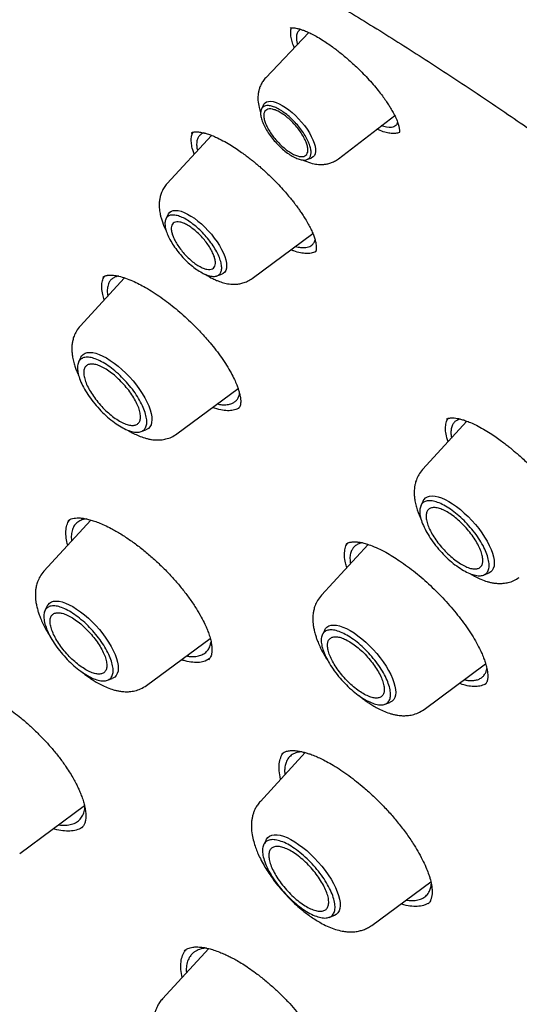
# Model space of a CAD drawing. Header units: millimetres. Extents: x 8 to 955, y 12 to 2039.
# Tile 31 of 116: x 712 to 723, y 794 to 817. Entities that reach past the tile are written whole.
import ezdxf

# ---------------------------------------------------------------- set-up
doc = ezdxf.new("R2010")
doc.units = ezdxf.units.MM

msp = doc.modelspace()

# ---------------------------------------------------------------- linework, layer by layer
at = {"color": 7, "linetype": 'Continuous', "lineweight": 30}
for p, q in [((718.509, 816.433), (717.507, 815.385)), ((717.455, 814.755), (717.408, 814.659)), ((719.195, 813.504), (720.501, 814.508)), ((716.248, 814.048), (715.219, 812.929)), ((718.462, 813.484), (718.563, 813.521)), ((715.241, 812.213), (715.19, 812.109)), ((717.195, 810.727), (718.603, 811.767)), ((718.654, 811.34), (718.652, 811.338)), ((714.23, 810.741), (713.201, 809.623)), ((713.723, 810.753), (713.726, 810.755)), ((716.376, 810.787), (716.486, 810.827)), ((713.216, 808.897), (713.163, 808.788)), ((715.447, 807.12), (716.867, 808.169)), ((716.421, 807.685), (716.271, 807.729)), ((716.875, 807.709), (716.872, 807.707)), ((722.18, 807.413), (721.148, 806.293)), ((714.613, 807.172), (714.727, 807.214)), ((721.164, 805.567), (721.11, 805.458)), ((713.45, 805.119), (712.359, 803.934)), ((712.921, 805.106), (712.991, 805.147)), ((712.921, 805.101), (712.924, 805.105)), ((713.345, 805.145), (713.239, 805.122)), ((719.883, 804.553), (718.801, 803.378)), ((719.369, 804.559), (719.374, 804.563)), ((722.56, 803.842), (722.675, 803.884)), ((712.435, 803.126), (712.381, 803.017)), ((718.876, 802.57), (718.822, 802.461)), ((714.741, 801.281), (716.219, 802.373)), ((716.196, 801.896), (716.104, 801.846)), ((716.177, 801.878), (716.175, 801.876)), ((721.182, 800.725), (722.613, 801.782)), ((713.831, 801.401), (713.945, 801.443)), ((722.603, 801.306), (722.6, 801.304)), ((720.272, 800.845), (720.387, 800.887)), ((718.424, 799.723), (717.383, 798.592)), ((717.889, 799.695), (717.893, 799.699)), ((718.342, 799.744), (718.234, 799.725)), ((711.795, 797.381), (713.3, 798.493)), ((713.304, 798.414), (713.307, 798.46)), ((713.234, 797.981), (713.23, 797.978)), ((717.515, 797.698), (717.461, 797.588)), ((719.967, 795.713), (721.34, 796.727)), ((721.294, 796.231), (721.174, 796.176)), ((718.977, 795.899), (719.092, 795.941)), ((716.183, 795.175), (715.11, 794.009)), ((715.566, 794.505), (715.541, 794.643))]:
    msp.add_line(p, q, dxfattribs=at)
at = {"color": 7, "linetype": 'Continuous', "lineweight": 30, "flags": 128}
for points in [[(717.455, 814.755), (717.463, 814.769), (717.491, 814.802), (717.527, 814.824), (717.572, 814.837), (717.624, 814.839), (717.683, 814.83), (717.748, 814.811), (717.818, 814.782), (717.891, 814.744), (717.967, 814.696), (718.044, 814.641), (718.121, 814.577), (718.197, 814.508), (718.27, 814.433), (718.341, 814.355), (718.406, 814.273), (718.466, 814.19), (718.52, 814.106), (718.566, 814.024), (718.604, 813.944), (718.633, 813.868), (718.653, 813.796), (718.663, 813.73), (718.664, 813.672), (718.655, 813.621), (718.636, 813.579), (718.609, 813.547), (718.572, 813.524), (718.563, 813.521)], [(715.241, 812.213), (715.249, 812.228), (715.278, 812.263), (715.316, 812.288), (715.362, 812.303), (715.416, 812.307), (715.476, 812.301), (715.543, 812.285), (715.615, 812.258), (715.691, 812.222), (715.77, 812.176), (715.851, 812.122), (715.933, 812.06), (716.014, 811.991), (716.094, 811.915), (716.172, 811.835), (716.245, 811.751), (716.314, 811.664), (716.378, 811.576), (716.434, 811.488), (716.484, 811.4), (716.525, 811.315), (716.557, 811.234), (716.581, 811.157), (716.595, 811.085), (716.599, 811.02), (716.594, 810.963), (716.579, 810.914), (716.555, 810.875), (716.521, 810.845), (716.486, 810.827)], [(713.216, 808.897), (713.235, 808.928), (713.269, 808.964), (713.312, 808.99), (713.364, 809.006), (713.423, 809.011), (713.49, 809.006), (713.563, 808.99), (713.641, 808.964), (713.724, 808.927), (713.81, 808.881), (713.899, 808.826), (713.989, 808.763), (714.08, 808.691), (714.17, 808.613), (714.259, 808.529), (714.344, 808.44), (714.426, 808.347), (714.504, 808.251), (714.575, 808.153), (714.641, 808.055), (714.699, 807.958), (714.749, 807.862), (714.791, 807.769), (714.824, 807.68), (714.847, 807.596), (714.861, 807.518), (714.865, 807.447), (714.859, 807.383), (714.844, 807.328), (714.818, 807.282), (714.784, 807.246), (714.741, 807.22), (714.727, 807.214)], [(721.164, 805.567), (721.182, 805.597), (721.217, 805.633), (721.26, 805.66), (721.312, 805.675), (721.371, 805.681), (721.438, 805.675), (721.51, 805.659), (721.589, 805.633), (721.671, 805.597), (721.758, 805.551), (721.847, 805.496), (721.937, 805.432), (722.028, 805.361), (722.118, 805.283), (722.206, 805.199), (722.292, 805.109), (722.374, 805.016), (722.451, 804.921), (722.523, 804.823), (722.588, 804.725), (722.647, 804.627), (722.697, 804.532), (722.739, 804.439), (722.771, 804.349), (722.795, 804.265), (722.809, 804.187), (722.813, 804.116), (722.807, 804.053), (722.791, 803.998), (722.766, 803.952), (722.732, 803.915), (722.688, 803.889), (722.675, 803.884)], [(712.435, 803.126), (712.453, 803.156), (712.487, 803.193), (712.531, 803.219), (712.582, 803.235), (712.642, 803.24), (712.708, 803.235), (712.781, 803.219), (712.859, 803.192), (712.942, 803.156), (713.028, 803.11), (713.117, 803.055), (713.208, 802.991), (713.298, 802.92), (713.389, 802.842), (713.477, 802.758), (713.563, 802.669), (713.645, 802.576), (713.722, 802.48), (713.794, 802.382), (713.859, 802.284), (713.917, 802.187), (713.968, 802.091), (714.009, 801.998), (714.042, 801.909), (714.066, 801.825), (714.079, 801.746), (714.083, 801.675), (714.078, 801.612), (714.062, 801.557), (714.037, 801.511), (714.002, 801.475), (713.959, 801.448), (713.945, 801.443)], [(718.876, 802.57), (718.894, 802.6), (718.929, 802.637), (718.972, 802.663), (719.024, 802.679), (719.083, 802.684), (719.149, 802.678), (719.222, 802.663), (719.301, 802.636), (719.383, 802.6), (719.47, 802.554), (719.558, 802.499), (719.649, 802.435), (719.74, 802.364), (719.83, 802.286), (719.918, 802.202), (720.004, 802.113), (720.086, 802.02), (720.163, 801.924), (720.235, 801.826), (720.3, 801.728), (720.358, 801.63), (720.409, 801.535), (720.45, 801.442), (720.483, 801.353), (720.507, 801.268), (720.52, 801.19), (720.525, 801.119), (720.519, 801.056), (720.503, 801.001), (720.478, 800.955), (720.444, 800.918), (720.4, 800.892), (720.387, 800.887)], [(717.515, 797.698), (717.524, 797.715), (717.556, 797.755), (717.597, 797.786), (717.647, 797.806), (717.705, 797.816), (717.77, 797.815), (717.842, 797.804), (717.92, 797.781), (718.003, 797.749), (718.09, 797.706), (718.18, 797.654), (718.272, 797.593), (718.365, 797.524), (718.458, 797.448), (718.55, 797.365), (718.64, 797.276), (718.727, 797.183), (718.809, 797.086), (718.887, 796.987), (718.958, 796.887), (719.023, 796.786), (719.08, 796.686), (719.129, 796.589), (719.169, 796.494), (719.2, 796.404), (719.222, 796.319), (719.234, 796.241), (719.236, 796.169), (719.228, 796.106), (719.21, 796.051), (719.183, 796.005), (719.146, 795.969), (719.101, 795.944), (719.092, 795.941)]]:
    msp.add_lwpolyline(points, dxfattribs=at)
at = {"color": 7, "linetype": 'Continuous', "lineweight": 30}
for points, knots in [([(693.8, 821.571), (693.875, 821.629), (694.032, 821.75), (694.281, 821.924), (694.545, 822.096), (694.817, 822.258), (695.096, 822.411), (695.383, 822.555), (695.677, 822.69), (695.979, 822.815), (696.288, 822.932), (696.604, 823.039), (696.927, 823.137), (697.258, 823.226), (697.595, 823.305), (697.939, 823.376), (698.29, 823.437), (698.648, 823.489), (699.012, 823.531), (699.383, 823.565), (699.761, 823.589), (700.145, 823.604), (700.536, 823.609), (700.933, 823.605), (701.336, 823.592), (701.745, 823.57), (702.161, 823.539), (702.582, 823.498), (703.01, 823.448), (703.443, 823.388), (703.882, 823.32), (704.326, 823.242), (704.776, 823.155), (705.232, 823.058), (705.693, 822.953), (706.159, 822.838), (706.63, 822.714), (707.106, 822.581), (707.587, 822.439), (708.073, 822.287), (708.563, 822.127), (709.058, 821.958), (709.558, 821.779), (710.062, 821.592), (710.57, 821.395), (711.082, 821.19), (711.598, 820.976), (712.118, 820.753), (712.642, 820.521), (713.169, 820.281), (713.7, 820.032), (714.234, 819.774), (714.771, 819.508), (715.311, 819.233), (715.855, 818.95), (716.401, 818.659), (716.95, 818.359), (717.502, 818.051), (718.056, 817.735), (718.612, 817.411), (719.171, 817.079), (719.731, 816.739), (720.294, 816.391), (720.858, 816.035), (721.424, 815.671), (721.992, 815.3), (722.561, 814.922), (723.131, 814.536), (723.703, 814.142), (724.275, 813.741), (724.849, 813.334), (725.423, 812.919), (725.998, 812.497), (726.573, 812.068), (727.148, 811.632), (727.724, 811.19), (728.3, 810.741), (728.876, 810.286), (729.452, 809.824), (730.027, 809.356), (730.602, 808.882), (731.176, 808.402), (731.75, 807.915), (732.323, 807.423), (732.895, 806.925), (733.465, 806.422), (734.035, 805.913), (734.603, 805.399), (735.17, 804.879), (735.734, 804.355), (736.298, 803.825), (736.859, 803.29), (737.418, 802.751), (737.976, 802.207), (738.53, 801.658), (739.083, 801.105), (739.633, 800.548), (740.18, 799.987), (740.725, 799.421), (741.266, 798.852), (741.805, 798.279), (742.34, 797.702), (742.872, 797.122), (743.401, 796.538), (743.926, 795.951), (744.448, 795.361), (744.966, 794.769), (745.479, 794.173), (745.989, 793.574), (746.495, 792.974), (746.997, 792.37), (747.494, 791.765), (747.987, 791.157), (748.475, 790.547), (748.958, 789.936), (749.437, 789.322), (749.911, 788.707), (750.379, 788.091), (750.843, 787.474), (751.301, 786.855), (751.754, 786.235), (752.202, 785.614), (752.644, 784.993), (753.08, 784.371), (753.511, 783.749), (753.936, 783.126), (754.355, 782.504), (754.767, 781.881), (755.174, 781.258), (755.575, 780.636), (755.969, 780.014), (756.357, 779.393), (756.738, 778.772), (757.112, 778.153), (757.48, 777.534), (757.842, 776.916), (758.196, 776.3), (758.544, 775.685), (758.884, 775.072), (759.217, 774.46), (759.544, 773.851), (759.863, 773.243), (760.175, 772.638), (760.479, 772.034), (760.776, 771.434), (761.065, 770.835), (761.347, 770.24), (761.621, 769.647), (761.888, 769.057), (762.147, 768.471), (762.398, 767.887), (762.641, 767.307), (762.876, 766.731), (763.103, 766.158), (763.322, 765.589), (763.533, 765.024), (763.736, 764.463), (763.931, 763.906), (764.118, 763.354), (764.296, 762.806), (764.466, 762.262), (764.628, 761.723), (764.782, 761.19), (764.927, 760.661), (765.063, 760.137), (765.191, 759.618), (765.311, 759.105), (765.422, 758.597), (765.525, 758.094), (765.619, 757.598), (765.705, 757.107), (765.782, 756.622), (765.85, 756.143), (765.91, 755.67), (765.961, 755.204), (766.004, 754.743), (766.038, 754.29), (766.064, 753.842), (766.081, 753.402), (766.089, 752.968), (766.089, 752.541), (766.08, 752.121), (766.063, 751.708), (766.037, 751.302), (766.002, 750.904), (765.959, 750.512), (765.908, 750.129), (765.848, 749.752), (765.779, 749.383), (765.703, 749.022), (765.617, 748.668), (765.523, 748.322), (765.421, 747.984), (765.31, 747.653), (765.191, 747.331), (765.064, 747.016), (764.928, 746.71), (764.784, 746.411), (764.632, 746.121), (764.471, 745.839), (764.302, 745.565), (764.125, 745.299), (763.939, 745.042), (763.746, 744.793), (763.543, 744.553), (763.371, 744.361), (763.263, 744.252), (763.228, 744.217)], [0, 0, 0, 0, 0.004492, 0.009453, 0.014412, 0.019368, 0.02432, 0.029268, 0.03421, 0.039148, 0.044081, 0.049008, 0.05393, 0.058848, 0.06376, 0.068668, 0.073572, 0.078472, 0.083368, 0.088262, 0.093152, 0.09804, 0.102926, 0.10781, 0.112693, 0.117574, 0.122454, 0.127333, 0.132212, 0.13709, 0.141967, 0.146845, 0.151722, 0.156599, 0.161476, 0.166353, 0.171231, 0.176109, 0.180987, 0.185865, 0.190744, 0.195623, 0.200502, 0.205382, 0.210262, 0.215143, 0.220024, 0.224905, 0.229787, 0.234669, 0.239552, 0.244435, 0.249318, 0.254202, 0.259086, 0.263971, 0.268856, 0.273741, 0.278627, 0.283513, 0.288399, 0.293286, 0.298173, 0.30306, 0.307947, 0.312835, 0.317723, 0.322611, 0.3275, 0.332389, 0.337278, 0.342167, 0.347056, 0.351946, 0.356835, 0.361725, 0.366615, 0.371506, 0.376396, 0.381287, 0.386177, 0.391068, 0.395959, 0.40085, 0.405741, 0.410633, 0.415524, 0.420416, 0.425307, 0.430199, 0.435091, 0.439982, 0.444874, 0.449766, 0.454658, 0.45955, 0.464442, 0.469334, 0.474227, 0.479119, 0.484011, 0.488903, 0.493796, 0.498688, 0.50358, 0.508472, 0.513365, 0.518257, 0.523149, 0.528041, 0.532933, 0.537826, 0.542718, 0.54761, 0.552502, 0.557394, 0.562286, 0.567178, 0.572069, 0.576961, 0.581853, 0.586744, 0.591636, 0.596527, 0.601418, 0.60631, 0.611201, 0.616092, 0.620982, 0.625873, 0.630763, 0.635654, 0.640544, 0.645434, 0.650324, 0.655214, 0.660103, 0.664992, 0.669882, 0.67477, 0.679659, 0.684548, 0.689436, 0.694324, 0.699211, 0.704099, 0.708986, 0.713873, 0.718759, 0.723645, 0.728531, 0.733417, 0.738302, 0.743187, 0.748072, 0.752956, 0.757839, 0.762723, 0.767606, 0.772488, 0.77737, 0.782252, 0.787133, 0.792014, 0.796895, 0.801775, 0.806654, 0.811533, 0.816412, 0.82129, 0.826168, 0.831046, 0.835923, 0.8408, 0.845677, 0.850554, 0.855431, 0.860307, 0.865184, 0.870061, 0.874938, 0.879816, 0.884694, 0.889573, 0.894453, 0.899334, 0.904216, 0.9091, 0.913986, 0.918875, 0.923766, 0.92866, 0.933557, 0.938458, 0.943363, 0.948273, 0.953187, 0.958106, 0.96303, 0.967959, 0.972893, 0.977833, 0.982777, 0.987727, 0.99268, 0.997637, 1, 1, 1, 1]), ([(718.071, 816.534), (718.073, 816.536), (718.077, 816.538), (718.086, 816.54), (718.097, 816.542), (718.108, 816.543), (718.123, 816.543), (718.146, 816.543), (718.182, 816.54), (718.237, 816.531), (718.305, 816.513), (718.386, 816.486), (718.477, 816.449), (718.585, 816.399), (718.668, 816.352), (718.711, 816.328)], [0, 0, 0, 0, 0.088015, 0.161631, 0.220825, 0.265275, 0.297022, 0.340512, 0.402564, 0.483452, 0.583435, 0.671098, 0.769693, 0.879284, 1, 1, 1, 1]), ([(718.174, 816.083), (718.172, 816.087), (718.146, 816.14), (718.118, 816.231), (718.089, 816.351), (718.087, 816.452), (718.095, 816.516), (718.11, 816.54), (718.111, 816.543)], [0, 0, 0, 0, 0.021543, 0.259683, 0.497495, 0.73525, 0.973068, 1, 1, 1, 1]), ([(718.32, 816.507), (718.312, 816.503), (718.294, 816.494), (718.271, 816.474), (718.25, 816.448), (718.233, 816.416), (718.22, 816.371), (718.216, 816.311), (718.223, 816.238), (718.239, 816.183), (718.246, 816.157)], [0, 0, 0, 0, 0.086004, 0.18343, 0.288505, 0.401241, 0.521653, 0.682961, 0.856313, 1, 1, 1, 1]), ([(718.711, 816.328), (718.757, 816.301), (718.842, 816.25), (718.968, 816.166), (719.079, 816.086), (719.181, 816.008), (719.281, 815.929), (719.386, 815.841), (719.498, 815.743), (719.617, 815.633), (719.744, 815.51), (719.874, 815.373), (720.001, 815.231), (720.116, 815.093), (720.213, 814.967), (720.292, 814.857), (720.356, 814.763), (720.414, 814.67), (720.472, 814.57), (720.527, 814.461), (720.572, 814.352), (720.594, 814.278), (720.605, 814.227), (720.61, 814.195), (720.613, 814.165), (720.614, 814.138), (720.613, 814.118), (720.607, 814.109), (720.604, 814.105)], [0, 0, 0, 0, 0.045476, 0.085812, 0.120961, 0.15087, 0.18296, 0.214915, 0.250218, 0.288827, 0.330699, 0.375827, 0.424044, 0.469919, 0.511342, 0.548276, 0.580694, 0.608582, 0.647172, 0.690813, 0.739215, 0.790201, 0.80771, 0.829751, 0.860199, 0.898862, 0.945516, 1, 1, 1, 1]), ([(717.507, 815.385), (717.483, 815.357), (717.438, 815.305), (717.391, 815.218), (717.359, 815.138), (717.339, 815.059), (717.329, 814.986), (717.326, 814.92), (717.328, 814.826), (717.345, 814.707), (717.378, 814.612), (717.392, 814.571)], [0, 0, 0, 0, 0.126782, 0.239716, 0.338675, 0.423812, 0.516417, 0.587149, 0.652496, 0.849613, 1, 1, 1, 1]), ([(720.612, 814.122), (720.609, 814.12), (720.587, 814.103), (720.523, 814.091), (720.423, 814.088), (720.303, 814.111), (720.192, 814.145), (720.115, 814.179), (720.089, 814.191)], [0, 0, 0, 0, 0.027657, 0.243333, 0.457608, 0.671273, 0.885036, 1, 1, 1, 1]), ([(720.57, 814.35), (720.558, 814.323), (720.531, 814.263), (720.417, 814.214), (720.275, 814.248), (720.189, 814.269)], [0, 0, 0, 0, 0.246012, 0.547495, 1, 1, 1, 1]), ([(715.849, 813.614), (715.836, 813.647), (715.804, 813.733), (715.78, 813.855), (715.775, 813.978), (715.789, 814.069), (715.814, 814.109), (715.823, 814.123)], [0, 0, 0, 0, 0.149144, 0.388873, 0.628541, 0.868246, 1, 1, 1, 1]), ([(715.778, 814.103), (715.784, 814.107), (715.796, 814.116), (715.819, 814.122), (715.843, 814.127), (715.866, 814.129), (715.888, 814.129), (715.914, 814.129), (715.947, 814.127), (715.992, 814.122), (716.053, 814.11), (716.131, 814.09), (716.228, 814.058), (716.304, 814.025), (716.345, 814.008)], [0, 0, 0, 0, 0.1165012, 0.2159324, 0.2979088, 0.3620111, 0.4078948, 0.4480738, 0.5026726, 0.5720611, 0.6563573, 0.7556786, 0.8701581, 1, 1, 1, 1]), ([(716.076, 814.103), (716.073, 814.103), (716.04, 814.097), (715.996, 814.068), (715.945, 814.017), (715.912, 813.944), (715.901, 813.855), (715.905, 813.77), (715.918, 813.715), (715.923, 813.695)], [0, 0, 0, 0, 0.022747, 0.199512, 0.367817, 0.551164, 0.749605, 0.908435, 1, 1, 1, 1]), ([(716.345, 814.008), (716.401, 813.981), (716.507, 813.93), (716.668, 813.838), (716.812, 813.746), (716.94, 813.658), (717.049, 813.578), (717.138, 813.51), (717.207, 813.455), (717.259, 813.413), (717.31, 813.37), (717.373, 813.316), (717.46, 813.24), (717.564, 813.144), (717.683, 813.028), (717.811, 812.897), (717.932, 812.765), (718.034, 812.645), (718.114, 812.548), (718.174, 812.472), (718.218, 812.413), (718.259, 812.357), (718.307, 812.291), (718.365, 812.205), (718.431, 812.102), (718.497, 811.989), (718.554, 811.88), (718.598, 811.782), (718.633, 811.689), (718.659, 811.604), (718.675, 811.529), (718.681, 811.481), (718.682, 811.451), (718.682, 811.434), (718.682, 811.416), (718.68, 811.397), (718.676, 811.375), (718.67, 811.353), (718.661, 811.342), (718.656, 811.336)], [0, 0, 0, 0, 0.049573, 0.093739, 0.132635, 0.166321, 0.194815, 0.218118, 0.236223, 0.249116, 0.25859, 0.276455, 0.299343, 0.327291, 0.360272, 0.398205, 0.436321, 0.468595, 0.495012, 0.515577, 0.530295, 0.543008, 0.561363, 0.585537, 0.615485, 0.650784, 0.685619, 0.718026, 0.748017, 0.78424, 0.816363, 0.846375, 0.857224, 0.86785, 0.878776, 0.893746, 0.921044, 0.95652, 1, 1, 1, 1]), ([(718.377, 813.477), (718.404, 813.463), (718.487, 813.423), (718.595, 813.393), (718.697, 813.376), (718.771, 813.37), (718.851, 813.372), (718.935, 813.384), (719.019, 813.407), (719.109, 813.445), (719.165, 813.484), (719.195, 813.504)], [0, 0, 0, 0, 0.103629, 0.31253, 0.387672, 0.471251, 0.573351, 0.662871, 0.763801, 0.876231, 1, 1, 1, 1]), ([(715.219, 812.929), (715.193, 812.899), (715.145, 812.841), (715.096, 812.745), (715.063, 812.654), (715.043, 812.563), (715.034, 812.478), (715.034, 812.401), (715.039, 812.332), (715.047, 812.268), (715.06, 812.201), (715.079, 812.126), (715.119, 812.006), (715.157, 811.906), (715.195, 811.839), (715.198, 811.834)], [0, 0, 0, 0, 0.1037741, 0.1972162, 0.2802222, 0.352906, 0.4342183, 0.4987215, 0.5516931, 0.6141802, 0.6646078, 0.7325454, 0.8174887, 0.9880459, 1, 1, 1, 1]), ([(718.201, 811.47), (718.241, 811.46), (718.345, 811.435), (718.476, 811.445), (718.563, 811.483), (718.608, 811.528), (718.631, 811.56), (718.646, 811.59), (718.652, 811.612), (718.653, 811.619)], [0, 0, 0, 0, 0.164715, 0.425146, 0.69237, 0.773887, 0.861979, 0.956637, 1, 1, 1, 1]), ([(718.67, 811.357), (718.666, 811.353), (718.638, 811.33), (718.564, 811.311), (718.45, 811.301), (718.313, 811.32), (718.194, 811.35), (718.115, 811.382), (718.094, 811.391)], [0, 0, 0, 0, 0.043716, 0.261825, 0.479942, 0.698448, 0.917782, 1, 1, 1, 1]), ([(713.759, 810.229), (713.746, 810.271), (713.715, 810.371), (713.697, 810.51), (713.705, 810.643), (713.731, 810.733), (713.762, 810.771), (713.77, 810.781)], [0, 0, 0, 0, 0.175924, 0.419354, 0.663169, 0.906788, 1, 1, 1, 1]), ([(713.724, 810.753), (713.733, 810.76), (713.749, 810.773), (713.776, 810.785), (713.8, 810.792), (713.819, 810.796), (713.838, 810.8), (713.863, 810.803), (713.899, 810.805), (713.948, 810.804), (714.012, 810.798), (714.065, 810.787), (714.093, 810.781)], [0, 0, 0, 0, 0.15501, 0.279497, 0.373039, 0.435262, 0.477423, 0.540183, 0.623657, 0.72798, 0.853337, 1, 1, 1, 1]), ([(714.094, 810.78), (714.067, 810.775), (714.01, 810.764), (713.946, 810.725), (713.892, 810.673), (713.857, 810.611), (713.834, 810.534), (713.823, 810.441), (713.834, 810.359), (713.839, 810.317)], [0, 0, 0, 0, 0.1367348, 0.2761849, 0.4173249, 0.5601716, 0.6730774, 0.8352787, 1, 1, 1, 1]), ([(714.093, 810.781), (714.146, 810.767), (714.245, 810.74), (714.407, 810.676), (714.563, 810.602), (714.724, 810.514), (714.894, 810.412), (715.073, 810.291), (715.25, 810.161), (715.424, 810.022), (715.595, 809.874), (715.787, 809.696), (715.998, 809.482), (716.194, 809.26), (716.355, 809.062), (716.484, 808.887), (716.602, 808.71), (716.702, 808.54), (716.78, 808.387), (716.831, 808.268), (716.866, 808.174), (716.891, 808.093), (716.912, 808.008), (716.925, 807.926), (716.928, 807.859), (716.924, 807.82), (716.921, 807.799), (716.918, 807.786), (716.913, 807.769), (716.906, 807.75), (716.894, 807.729), (716.882, 807.716), (716.875, 807.709)], [0, 0, 0, 0, 0.0458165, 0.0877374, 0.1258534, 0.1601934, 0.2007471, 0.2398855, 0.2785609, 0.3167994, 0.3544327, 0.3919121, 0.4480585, 0.5042087, 0.5426465, 0.5823029, 0.6231787, 0.6650729, 0.70376, 0.7377937, 0.7602557, 0.7838792, 0.8119838, 0.8444493, 0.8751596, 0.8988472, 0.9052285, 0.9141496, 0.9281079, 0.9470773, 0.9710397, 1, 1, 1, 1]), ([(716.102, 810.825), (716.102, 810.825), (716.16, 810.783), (716.25, 810.736), (716.361, 810.684), (716.432, 810.656), (716.497, 810.635), (716.559, 810.618), (716.626, 810.604), (716.702, 810.594), (716.789, 810.591), (716.885, 810.599), (716.984, 810.62), (717.092, 810.66), (717.16, 810.704), (717.195, 810.727)], [0, 0, 0, 0, 0.000977, 0.167706, 0.248617, 0.316917, 0.369364, 0.429088, 0.481778, 0.545997, 0.628263, 0.703309, 0.790206, 0.889135, 1, 1, 1, 1]), ([(713.201, 809.623), (713.169, 809.584), (713.111, 809.513), (713.057, 809.396), (713.027, 809.295), (713.013, 809.213), (713.007, 809.151), (713.006, 809.104), (713.006, 809.062), (713.009, 809.004), (713.018, 808.92), (713.04, 808.809), (713.073, 808.697), (713.111, 808.594), (713.14, 808.522), (713.162, 808.478), (713.166, 808.471)], [0, 0, 0, 0, 0.125558, 0.23119, 0.317001, 0.383465, 0.431209, 0.467481, 0.502714, 0.537066, 0.614057, 0.717474, 0.812971, 0.889257, 0.981787, 1, 1, 1, 1]), ([(716.386, 807.814), (716.42, 807.807), (716.503, 807.792), (716.615, 807.795), (716.714, 807.818), (716.788, 807.858), (716.841, 807.909), (716.881, 807.973), (716.894, 808.027), (716.9, 808.053)], [0, 0, 0, 0, 0.119819, 0.290524, 0.464742, 0.59775, 0.732728, 0.869673, 1, 1, 1, 1]), ([(716.895, 807.733), (716.877, 807.719), (716.829, 807.684), (716.724, 807.66), (716.587, 807.654), (716.476, 807.674), (716.421, 807.685)], [0, 0, 0, 0, 0.17743, 0.450339, 0.724255, 1, 1, 1, 1]), ([(721.741, 806.936), (721.73, 806.968), (721.7, 807.058), (721.68, 807.188), (721.681, 807.321), (721.702, 807.42), (721.734, 807.464), (721.745, 807.48)], [0, 0, 0, 0, 0.132197, 0.373468, 0.614752, 0.856092, 1, 1, 1, 1]), ([(721.702, 807.458), (721.708, 807.463), (721.72, 807.472), (721.741, 807.48), (721.76, 807.485), (721.782, 807.488), (721.807, 807.491), (721.841, 807.491), (721.89, 807.489), (721.96, 807.479), (722.048, 807.459), (722.151, 807.426), (722.266, 807.381), (722.403, 807.319), (722.506, 807.262), (722.561, 807.232)], [0, 0, 0, 0, 0.093546, 0.166161, 0.217766, 0.256308, 0.299077, 0.34669, 0.406423, 0.485596, 0.584425, 0.671552, 0.769846, 0.879314, 1, 1, 1, 1]), ([(722.023, 807.463), (722.001, 807.457), (721.967, 807.447), (721.929, 807.425), (721.9, 807.404), (721.874, 807.378), (721.851, 807.345), (721.832, 807.306), (721.814, 807.25), (721.805, 807.172), (721.807, 807.093), (721.818, 807.038), (721.821, 807.024)], [0, 0, 0, 0, 0.130157, 0.200452, 0.275733, 0.356004, 0.441271, 0.53154, 0.626817, 0.779104, 0.942692, 1, 1, 1, 1]), ([(714.299, 807.209), (714.309, 807.203), (714.353, 807.175), (714.439, 807.128), (714.563, 807.07), (714.677, 807.029), (714.778, 807.003), (714.866, 806.986), (714.967, 806.977), (715.079, 806.98), (715.197, 807), (715.325, 807.042), (715.405, 807.093), (715.447, 807.12)], [0, 0, 0, 0, 0.024959, 0.118689, 0.224668, 0.344896, 0.410796, 0.482433, 0.574089, 0.658868, 0.757982, 0.871721, 1, 1, 1, 1]), ([(722.561, 807.232), (722.613, 807.2), (722.711, 807.142), (722.852, 807.046), (722.975, 806.958), (723.077, 806.88), (723.158, 806.816), (723.23, 806.757), (723.304, 806.695), (723.392, 806.619), (723.494, 806.526), (723.611, 806.416), (723.735, 806.293), (723.855, 806.167), (723.961, 806.05), (724.058, 805.936), (724.147, 805.828), (724.234, 805.716), (724.32, 805.601), (724.41, 805.472), (724.502, 805.33), (724.585, 805.191), (724.655, 805.059), (724.71, 804.945), (724.751, 804.843), (724.78, 804.759), (724.799, 804.692), (724.812, 804.636), (724.821, 804.586), (724.826, 804.543), (724.828, 804.507), (724.828, 804.472), (724.825, 804.438), (724.818, 804.404), (724.808, 804.372), (724.793, 804.355), (724.785, 804.346)], [0, 0, 0, 0, 0.042667, 0.080008, 0.111972, 0.13851, 0.159585, 0.175175, 0.194071, 0.216904, 0.243874, 0.274954, 0.310081, 0.34468, 0.375487, 0.402567, 0.432864, 0.459401, 0.489217, 0.52266, 0.560519, 0.603061, 0.637997, 0.674073, 0.706514, 0.734947, 0.759405, 0.779978, 0.80058, 0.823584, 0.840242, 0.858255, 0.882368, 0.914116, 0.953361, 1, 1, 1, 1]), ([(721.148, 806.293), (721.117, 806.254), (721.059, 806.182), (721.005, 806.065), (720.975, 805.964), (720.961, 805.882), (720.955, 805.821), (720.953, 805.774), (720.954, 805.731), (720.956, 805.673), (720.966, 805.589), (720.988, 805.478), (721.02, 805.367), (721.059, 805.263), (721.088, 805.191), (721.11, 805.148), (721.113, 805.141)], [0, 0, 0, 0, 0.125558, 0.23119, 0.317001, 0.383465, 0.431209, 0.467481, 0.502714, 0.537066, 0.614057, 0.717474, 0.812971, 0.889257, 0.981787, 1, 1, 1, 1]), ([(712.911, 804.534), (712.898, 804.591), (712.87, 804.71), (712.864, 804.866), (712.889, 805.002), (712.921, 805.089), (712.953, 805.122), (712.958, 805.127)], [0, 0, 0, 0, 0.229155, 0.471341, 0.713446, 0.955926, 1, 1, 1, 1]), ([(713.239, 805.122), (713.206, 805.107), (713.139, 805.077), (713.067, 805.002), (713.016, 804.904), (712.994, 804.78), (712.99, 804.687), (713, 804.631), (713, 804.63)], [0, 0, 0, 0, 0.192738, 0.388693, 0.587892, 0.790362, 0.99613, 1, 1, 1, 1]), ([(712.991, 805.147), (713.013, 805.153), (713.052, 805.165), (713.122, 805.17), (713.201, 805.169), (713.291, 805.158), (713.393, 805.137), (713.503, 805.105), (713.625, 805.062), (713.765, 805.003), (713.937, 804.919), (714.141, 804.802), (714.368, 804.652), (714.594, 804.484), (714.815, 804.303), (715.027, 804.111), (715.227, 803.913), (715.416, 803.707), (715.593, 803.495), (715.756, 803.277), (715.896, 803.066), (716.01, 802.873), (716.09, 802.716), (716.147, 802.587), (716.191, 802.473), (716.227, 802.355), (716.246, 802.261), (716.255, 802.193), (716.258, 802.149), (716.259, 802.106), (716.257, 802.062), (716.251, 802.014), (716.238, 801.965), (716.216, 801.915), (716.191, 801.888), (716.178, 801.873)], [0, 0, 0, 0, 0.030688, 0.056734, 0.078154, 0.106051, 0.132022, 0.156613, 0.183135, 0.21218, 0.243622, 0.286134, 0.328237, 0.369903, 0.41089, 0.45109, 0.490485, 0.529654, 0.569587, 0.610361, 0.651422, 0.689192, 0.722948, 0.74591, 0.771045, 0.799663, 0.830076, 0.844482, 0.858298, 0.871531, 0.887303, 0.908101, 0.933861, 0.964514, 1, 1, 1, 1]), ([(719.387, 804.015), (719.376, 804.051), (719.348, 804.15), (719.333, 804.29), (719.342, 804.431), (719.37, 804.532), (719.406, 804.575), (719.418, 804.59)], [0, 0, 0, 0, 0.1458102, 0.3894908, 0.6332743, 0.8774115, 1, 1, 1, 1]), ([(719.371, 804.561), (719.376, 804.565), (719.386, 804.574), (719.404, 804.584), (719.423, 804.592), (719.447, 804.6), (719.477, 804.607), (719.516, 804.613), (719.566, 804.615), (719.631, 804.612), (719.713, 804.601), (719.814, 804.578), (719.894, 804.551), (719.936, 804.536)], [0, 0, 0, 0, 0.089426, 0.165467, 0.22793, 0.280324, 0.348193, 0.420461, 0.507124, 0.608289, 0.724061, 0.854565, 1, 1, 1, 1]), ([(719.755, 804.589), (719.731, 804.585), (719.677, 804.576), (719.609, 804.542), (719.551, 804.493), (719.505, 804.428), (719.473, 804.342), (719.458, 804.235), (719.468, 804.148), (719.473, 804.108)], [0, 0, 0, 0, 0.10982, 0.251263, 0.394433, 0.516946, 0.676465, 0.852101, 1, 1, 1, 1]), ([(719.936, 804.536), (719.995, 804.513), (720.109, 804.468), (720.286, 804.377), (720.454, 804.28), (720.624, 804.17), (720.8, 804.046), (720.982, 803.905), (721.16, 803.756), (721.332, 803.6), (721.499, 803.437), (721.66, 803.269), (721.816, 803.095), (721.964, 802.915), (722.104, 802.732), (722.234, 802.546), (722.352, 802.359), (722.446, 802.19), (722.516, 802.044), (722.565, 801.926), (722.6, 801.827), (722.625, 801.744), (722.642, 801.671), (722.655, 801.601), (722.662, 801.531), (722.662, 801.474), (722.659, 801.433), (722.654, 801.407), (722.649, 801.384), (722.641, 801.36), (722.628, 801.331), (722.612, 801.315), (722.603, 801.305)], [0, 0, 0, 0, 0.047322, 0.090659, 0.130122, 0.16576, 0.207781, 0.24806, 0.287864, 0.327245, 0.366011, 0.404948, 0.444457, 0.484538, 0.525176, 0.566768, 0.609595, 0.653644, 0.687387, 0.718649, 0.74627, 0.770247, 0.791455, 0.81509, 0.841956, 0.871075, 0.887989, 0.902144, 0.915285, 0.935496, 0.963714, 1, 1, 1, 1]), ([(712.359, 803.934), (712.327, 803.894), (712.267, 803.82), (712.211, 803.698), (712.18, 803.593), (712.166, 803.508), (712.161, 803.445), (712.159, 803.395), (712.16, 803.35), (712.162, 803.296), (712.17, 803.225), (712.186, 803.133), (712.211, 803.036), (712.239, 802.946), (712.273, 802.854), (712.318, 802.75), (712.379, 802.627), (712.441, 802.516), (712.487, 802.444), (712.506, 802.416)], [0, 0, 0, 0, 0.10005, 0.184124, 0.252314, 0.304999, 0.342679, 0.372383, 0.401107, 0.428887, 0.477364, 0.539502, 0.604834, 0.661204, 0.709194, 0.78526, 0.863353, 0.945633, 1, 1, 1, 1]), ([(722.247, 803.878), (722.256, 803.872), (722.301, 803.844), (722.387, 803.798), (722.51, 803.74), (722.625, 803.699), (722.725, 803.673), (722.814, 803.656), (722.915, 803.647), (723.027, 803.65), (723.144, 803.669), (723.273, 803.711), (723.352, 803.763), (723.395, 803.79)], [0, 0, 0, 0, 0.0249585, 0.1186888, 0.2246683, 0.3448958, 0.4107965, 0.4824331, 0.5740887, 0.6588682, 0.7579825, 0.8717214, 1, 1, 1, 1]), ([(718.801, 803.378), (718.768, 803.338), (718.708, 803.264), (718.652, 803.142), (718.622, 803.037), (718.607, 802.952), (718.602, 802.888), (718.6, 802.839), (718.601, 802.794), (718.604, 802.74), (718.611, 802.669), (718.627, 802.577), (718.652, 802.48), (718.68, 802.39), (718.714, 802.297), (718.759, 802.194), (718.82, 802.071), (718.882, 801.959), (718.928, 801.888), (718.947, 801.86)], [0, 0, 0, 0, 0.10005, 0.184124, 0.252314, 0.304999, 0.342679, 0.372383, 0.401107, 0.428887, 0.477364, 0.539502, 0.604834, 0.661204, 0.709194, 0.78526, 0.863353, 0.945633, 1, 1, 1, 1]), ([(715.998, 801.982), (716.032, 801.996), (716.099, 802.027), (716.172, 802.104), (716.219, 802.194), (716.231, 802.266), (716.237, 802.297)], [0, 0, 0, 0, 0.260444, 0.52643, 0.797949, 1, 1, 1, 1]), ([(716.104, 801.846), (716.061, 801.835), (715.975, 801.811), (715.815, 801.816), (715.673, 801.837), (715.578, 801.868), (715.549, 801.877)], [0, 0, 0, 0, 0.291749, 0.581627, 0.870634, 1, 1, 1, 1]), ([(715.669, 801.966), (715.697, 801.962), (715.776, 801.948), (715.888, 801.952), (715.962, 801.972), (715.998, 801.982)], [0, 0, 0, 0, 0.215519, 0.611672, 1, 1, 1, 1]), ([(713.241, 801.594), (713.265, 801.575), (713.317, 801.532), (713.397, 801.474), (713.484, 801.414), (713.582, 801.353), (713.698, 801.29), (713.831, 801.228), (713.951, 801.186), (714.053, 801.16), (714.141, 801.144), (714.241, 801.134), (714.355, 801.136), (714.477, 801.155), (714.613, 801.199), (714.696, 801.252), (714.741, 801.281)], [0, 0, 0, 0, 0.047867, 0.10948, 0.163327, 0.225224, 0.30436, 0.393416, 0.489125, 0.53966, 0.593043, 0.662333, 0.728074, 0.806134, 0.896789, 1, 1, 1, 1]), ([(722.113, 801.413), (722.143, 801.407), (722.225, 801.39), (722.328, 801.393), (722.426, 801.413), (722.501, 801.447), (722.563, 801.498), (722.601, 801.552), (722.623, 801.601), (722.634, 801.636), (722.639, 801.661), (722.641, 801.672)], [0, 0, 0, 0, 0.102189, 0.277721, 0.411755, 0.547795, 0.685835, 0.825872, 0.88555, 0.950576, 1, 1, 1, 1]), ([(709.975, 801.207), (709.988, 801.217), (710.011, 801.236), (710.053, 801.257), (710.1, 801.273), (710.15, 801.284), (710.203, 801.29), (710.269, 801.292), (710.352, 801.287), (710.46, 801.27), (710.579, 801.241), (710.703, 801.2), (710.823, 801.153), (710.938, 801.102), (711.057, 801.043), (711.188, 800.972), (711.337, 800.883), (711.497, 800.777), (711.66, 800.659), (711.837, 800.519), (712.022, 800.359), (712.214, 800.177), (712.396, 799.988), (712.57, 799.792), (712.732, 799.59), (712.865, 799.406), (712.967, 799.247), (713.043, 799.119), (713.105, 799.003), (713.155, 798.901), (713.198, 798.803), (713.24, 798.696), (713.277, 798.585), (713.306, 798.475), (713.325, 798.37), (713.335, 798.262), (713.328, 798.198), (713.325, 798.165)], [0, 0, 0, 0, 0.029827, 0.055124, 0.076059, 0.095553, 0.114614, 0.133249, 0.161034, 0.189742, 0.219312, 0.248558, 0.274828, 0.298012, 0.321349, 0.34763, 0.376846, 0.408748, 0.440599, 0.471661, 0.511902, 0.550784, 0.589503, 0.628893, 0.668875, 0.708993, 0.736979, 0.76273, 0.786251, 0.80801, 0.826682, 0.850803, 0.88031, 0.90592, 0.934448, 0.965829, 1, 1, 1, 1]), ([(722.628, 801.335), (722.609, 801.321), (722.559, 801.285), (722.45, 801.259), (722.306, 801.255), (722.155, 801.276), (722.045, 801.312), (721.998, 801.328)], [0, 0, 0, 0, 0.1461434, 0.3727938, 0.5997948, 0.8276198, 1, 1, 1, 1]), ([(719.683, 801.038), (719.706, 801.019), (719.759, 800.976), (719.838, 800.918), (719.925, 800.858), (720.023, 800.797), (720.139, 800.733), (720.272, 800.672), (720.392, 800.63), (720.494, 800.604), (720.582, 800.588), (720.683, 800.578), (720.796, 800.58), (720.919, 800.599), (721.054, 800.642), (721.137, 800.696), (721.182, 800.725)], [0, 0, 0, 0, 0.047867, 0.10948, 0.163327, 0.225224, 0.30436, 0.393416, 0.489125, 0.53966, 0.593043, 0.662333, 0.728074, 0.806134, 0.896789, 1, 1, 1, 1]), ([(717.986, 799.753), (718.017, 799.76), (718.075, 799.772), (718.178, 799.771), (718.278, 799.758), (718.374, 799.738), (718.464, 799.713), (718.561, 799.681), (718.667, 799.64), (718.79, 799.584), (718.925, 799.516), (719.081, 799.428), (719.255, 799.318), (719.436, 799.191), (719.615, 799.054), (719.806, 798.896), (720.008, 798.714), (720.219, 798.506), (720.421, 798.288), (720.613, 798.059), (720.794, 797.82), (720.945, 797.594), (721.069, 797.385), (721.166, 797.2), (721.241, 797.034), (721.29, 796.904), (721.319, 796.81), (721.339, 796.735), (721.355, 796.662), (721.367, 796.583), (721.371, 796.512), (721.37, 796.455), (721.366, 796.411), (721.36, 796.374), (721.352, 796.341), (721.342, 796.309), (721.328, 796.278), (721.308, 796.243), (721.288, 796.222), (721.277, 796.211)], [0, 0, 0, 0, 0.036574, 0.06879, 0.096698, 0.12029, 0.140383, 0.158926, 0.183968, 0.206909, 0.232615, 0.261643, 0.293902, 0.326688, 0.358562, 0.389531, 0.429397, 0.468597, 0.508478, 0.549066, 0.590649, 0.634357, 0.668629, 0.7041, 0.737635, 0.765355, 0.783378, 0.798582, 0.816151, 0.836972, 0.861027, 0.876756, 0.891651, 0.905708, 0.918932, 0.931879, 0.949212, 0.971939, 1, 1, 1, 1]), ([(717.854, 799.104), (717.854, 799.106), (717.833, 799.177), (717.819, 799.3), (717.817, 799.468), (717.852, 799.607), (717.888, 799.693), (717.921, 799.723), (717.923, 799.725)], [0, 0, 0, 0, 0.006275, 0.250996, 0.495098, 0.739135, 0.983551, 1, 1, 1, 1]), ([(717.888, 799.701), (717.902, 799.712), (717.93, 799.734), (717.968, 799.747), (717.986, 799.753)], [0, 0, 0, 0, 0.499271, 1, 1, 1, 1]), ([(718.234, 799.725), (718.196, 799.711), (718.119, 799.682), (718.035, 799.603), (717.98, 799.507), (717.952, 799.398), (717.942, 799.302), (717.948, 799.234), (717.951, 799.209)], [0, 0, 0, 0, 0.1952941, 0.3941398, 0.5965555, 0.7507713, 0.9070156, 1, 1, 1, 1]), ([(712.699, 798.049), (712.715, 798.046), (712.76, 798.039), (712.827, 798.037), (712.901, 798.041), (712.97, 798.052), (713.032, 798.069), (713.088, 798.093), (713.154, 798.132), (713.221, 798.197), (713.278, 798.294), (713.295, 798.374), (713.304, 798.414)], [0, 0, 0, 0, 0.046177, 0.130008, 0.213056, 0.29532, 0.376797, 0.457488, 0.537391, 0.694752, 0.848957, 1, 1, 1, 1]), ([(717.383, 798.592), (717.359, 798.564), (717.315, 798.512), (717.267, 798.429), (717.233, 798.352), (717.211, 798.287), (717.198, 798.233), (717.189, 798.191), (717.183, 798.15), (717.178, 798.104), (717.175, 798.052), (717.175, 797.956), (717.187, 797.824), (717.224, 797.664), (717.268, 797.524), (717.32, 797.393), (717.385, 797.254), (717.463, 797.108), (717.557, 796.955), (717.661, 796.804), (717.777, 796.652), (717.911, 796.493), (718.057, 796.336), (718.214, 796.187), (718.39, 796.036), (718.592, 795.885), (718.795, 795.762), (718.974, 795.676), (719.13, 795.617), (719.251, 795.587), (719.338, 795.572), (719.389, 795.566), (719.44, 795.563), (719.502, 795.561), (719.587, 795.566), (719.682, 795.582), (719.78, 795.611), (719.875, 795.652), (719.935, 795.692), (719.967, 795.713)], [0, 0, 0, 0, 0.026308, 0.048541, 0.066716, 0.084195, 0.095167, 0.103569, 0.11332, 0.124415, 0.13684, 0.150577, 0.192945, 0.22857, 0.259546, 0.288247, 0.319264, 0.356378, 0.388219, 0.423491, 0.459455, 0.493625, 0.53642, 0.576118, 0.612843, 0.667173, 0.722807, 0.760224, 0.797536, 0.834219, 0.847021, 0.85921, 0.870779, 0.883505, 0.902429, 0.928048, 0.948946, 0.972933, 1, 1, 1, 1]), ([(713.259, 798.004), (713.25, 797.996), (713.21, 797.959), (713.112, 797.923), (712.967, 797.897), (712.796, 797.905), (712.663, 797.926), (712.584, 797.952), (712.573, 797.956)], [0, 0, 0, 0, 0.067382, 0.290505, 0.514225, 0.739288, 0.964499, 1, 1, 1, 1]), ([(713.325, 798.165), (713.32, 798.138), (713.309, 798.084), (713.279, 798.022), (713.25, 797.991), (713.235, 797.975)], [0, 0, 0, 0, 0.3202802, 0.6532773, 1, 1, 1, 1]), ([(721.07, 796.311), (721.107, 796.325), (721.182, 796.354), (721.265, 796.429), (721.319, 796.523), (721.346, 796.606), (721.351, 796.658), (721.352, 796.673)], [0, 0, 0, 0, 0.23854, 0.482085, 0.730626, 0.920363, 1, 1, 1, 1]), ([(721.174, 796.176), (721.127, 796.165), (721.032, 796.145), (720.859, 796.159), (720.727, 796.181), (720.649, 796.208), (720.641, 796.211)], [0, 0, 0, 0, 0.322184, 0.642331, 0.961532, 1, 1, 1, 1]), ([(720.764, 796.302), (720.776, 796.299), (720.843, 796.286), (720.949, 796.286), (721.03, 796.303), (721.07, 796.311)], [0, 0, 0, 0, 0.100864, 0.555303, 1, 1, 1, 1]), ([(715.62, 795.125), (715.635, 795.138), (715.665, 795.161), (715.72, 795.186), (715.78, 795.202), (715.834, 795.21), (715.884, 795.213), (715.937, 795.213), (716.003, 795.209), (716.086, 795.197), (716.188, 795.175), (716.306, 795.141), (716.431, 795.096), (716.55, 795.046), (716.657, 794.995), (716.763, 794.941), (716.878, 794.876), (717.01, 794.795), (717.157, 794.697), (717.327, 794.572), (717.514, 794.423), (717.708, 794.253), (717.892, 794.078), (718.064, 793.9), (718.225, 793.72), (718.362, 793.554), (718.477, 793.403), (718.577, 793.263), (718.679, 793.108), (718.771, 792.954), (718.853, 792.803), (718.922, 792.662), (718.986, 792.512), (719.042, 792.358), (719.086, 792.202), (719.1, 792.105), (719.107, 792.055)], [0, 0, 0, 0, 0.036199, 0.067133, 0.09286, 0.113872, 0.130126, 0.145811, 0.165252, 0.188469, 0.215486, 0.243975, 0.275418, 0.302051, 0.323842, 0.344514, 0.368188, 0.394867, 0.42458, 0.455852, 0.496561, 0.536079, 0.574335, 0.611415, 0.647857, 0.683692, 0.710176, 0.7364, 0.765823, 0.801168, 0.828009, 0.857437, 0.88941, 0.92387, 0.960753, 1, 1, 1, 1]), ([(715.541, 794.643), (715.538, 794.705), (715.53, 794.828), (715.561, 794.982), (715.607, 795.095), (715.654, 795.144), (715.671, 795.162)], [0, 0, 0, 0, 0.283588, 0.565383, 0.846345, 1, 1, 1, 1]), ([(716.136, 795.185), (716.104, 795.182), (716.046, 795.178), (715.972, 795.158), (715.911, 795.134), (715.856, 795.102), (715.808, 795.064), (715.767, 795.019), (715.721, 794.951), (715.681, 794.852), (715.66, 794.733), (715.664, 794.646), (715.666, 794.614)], [0, 0, 0, 0, 0.1047568, 0.1874287, 0.269536, 0.3510803, 0.4320633, 0.5124868, 0.5923524, 0.7503384, 0.9061159, 1, 1, 1, 1]), ([(715.11, 794.009), (715.086, 793.981), (715.042, 793.929), (714.994, 793.846), (714.96, 793.769), (714.938, 793.704), (714.925, 793.65), (714.916, 793.608), (714.91, 793.567), (714.905, 793.521), (714.902, 793.469), (714.901, 793.373), (714.914, 793.241), (714.95, 793.081), (714.995, 792.941), (715.047, 792.81), (715.111, 792.671), (715.19, 792.525), (715.284, 792.372), (715.388, 792.221), (715.504, 792.069), (715.637, 791.91), (715.784, 791.753), (715.941, 791.604), (716.117, 791.453), (716.318, 791.302), (716.522, 791.179), (716.701, 791.093), (716.856, 791.034), (716.978, 791.003), (717.064, 790.989), (717.116, 790.983), (717.167, 790.98), (717.229, 790.978), (717.314, 790.983), (717.409, 790.999), (717.507, 791.028), (717.602, 791.069), (717.662, 791.109), (717.694, 791.13)], [0, 0, 0, 0, 0.026308, 0.048541, 0.066716, 0.084195, 0.095167, 0.103569, 0.11332, 0.124415, 0.13684, 0.150577, 0.192945, 0.22857, 0.259546, 0.288247, 0.319264, 0.356378, 0.388219, 0.423491, 0.459455, 0.493625, 0.53642, 0.576118, 0.612843, 0.667173, 0.722807, 0.760224, 0.797536, 0.834219, 0.847021, 0.85921, 0.870779, 0.883505, 0.902429, 0.928048, 0.948946, 0.972933, 1, 1, 1, 1])]:
    msp.add_open_spline(points, degree=3, knots=knots, dxfattribs=at)
for points in [[(718.54, 813.78), (718.548, 813.746), (718.563, 813.677), (718.558, 813.594), (718.532, 813.53), (718.484, 813.488), (718.417, 813.47), (718.332, 813.476), (718.234, 813.507), (718.126, 813.561), (718.012, 813.635), (717.897, 813.728), (717.784, 813.835), (717.679, 813.953), (717.585, 814.076), (717.506, 814.201), (717.445, 814.322), (717.405, 814.435), (717.386, 814.535), (717.39, 814.619), (717.416, 814.683), (717.464, 814.725), (717.531, 814.743), (717.616, 814.736), (717.714, 814.706), (717.822, 814.652), (717.936, 814.577), (718.051, 814.485), (718.164, 814.378), (718.269, 814.26), (718.363, 814.136), (718.442, 814.012), (718.504, 813.89), (718.528, 813.817), (718.54, 813.78)], [(718.106, 813.632), (718.073, 813.652), (718.008, 813.693), (717.906, 813.776), (717.808, 813.869), (717.716, 813.972), (717.634, 814.08), (717.565, 814.189), (717.511, 814.295), (717.476, 814.394), (717.459, 814.482), (717.463, 814.555), (717.486, 814.611), (717.528, 814.647), (717.587, 814.663), (717.66, 814.658), (717.746, 814.631), (717.841, 814.584), (717.941, 814.519), (718.042, 814.437), (718.14, 814.344), (718.232, 814.241), (718.314, 814.133), (718.383, 814.023), (718.437, 813.917), (718.472, 813.819), (718.489, 813.731), (718.485, 813.658), (718.462, 813.602), (718.42, 813.565), (718.362, 813.55), (718.288, 813.555), (718.202, 813.581), (718.138, 813.615), (718.106, 813.632)], [(716.463, 811.12), (716.472, 811.081), (716.489, 811.004), (716.484, 810.911), (716.454, 810.839), (716.401, 810.792), (716.325, 810.771), (716.23, 810.778), (716.12, 810.813), (715.998, 810.873), (715.87, 810.957), (715.74, 811.061), (715.613, 811.182), (715.495, 811.314), (715.389, 811.454), (715.3, 811.594), (715.232, 811.73), (715.186, 811.857), (715.165, 811.97), (715.169, 812.064), (715.199, 812.136), (715.253, 812.183), (715.329, 812.203), (715.423, 812.196), (715.534, 812.161), (715.656, 812.101), (715.784, 812.017), (715.914, 811.913), (716.04, 811.792), (716.159, 811.66), (716.264, 811.521), (716.353, 811.381), (716.423, 811.244), (716.45, 811.161), (716.463, 811.12)], [(715.959, 811.013), (715.926, 811.033), (715.86, 811.074), (715.759, 811.156), (715.661, 811.25), (715.569, 811.353), (715.486, 811.461), (715.417, 811.57), (715.364, 811.676), (715.329, 811.775), (715.312, 811.862), (715.316, 811.936), (715.339, 811.992), (715.38, 812.028), (715.439, 812.044), (715.513, 812.038), (715.599, 812.012), (715.694, 811.965), (715.793, 811.899), (715.894, 811.818), (715.993, 811.724), (716.085, 811.621), (716.167, 811.513), (716.236, 811.404), (716.289, 811.298), (716.325, 811.2), (716.341, 811.112), (716.338, 811.039), (716.315, 810.983), (716.273, 810.946), (716.214, 810.93), (716.14, 810.936), (716.055, 810.962), (715.991, 810.996), (715.959, 811.013)], [(714.719, 807.579), (714.73, 807.532), (714.751, 807.438), (714.744, 807.324), (714.708, 807.236), (714.643, 807.178), (714.55, 807.153), (714.434, 807.162), (714.299, 807.204), (714.15, 807.278), (713.994, 807.38), (713.835, 807.508), (713.68, 807.655), (713.536, 807.817), (713.406, 807.987), (713.298, 808.159), (713.214, 808.325), (713.158, 808.48), (713.133, 808.618), (713.138, 808.733), (713.174, 808.821), (713.24, 808.878), (713.332, 808.903), (713.448, 808.894), (713.583, 808.852), (713.732, 808.779), (713.889, 808.676), (714.047, 808.549), (714.202, 808.401), (714.347, 808.239), (714.476, 808.069), (714.584, 807.898), (714.669, 807.731), (714.702, 807.63), (714.719, 807.579)], [(714.111, 807.418), (714.069, 807.445), (713.984, 807.497), (713.854, 807.603), (713.728, 807.723), (713.609, 807.856), (713.504, 807.995), (713.415, 808.135), (713.346, 808.271), (713.301, 808.398), (713.28, 808.511), (713.284, 808.605), (713.314, 808.677), (713.367, 808.724), (713.443, 808.744), (713.538, 808.737), (713.648, 808.702), (713.77, 808.642), (713.898, 808.558), (714.028, 808.454), (714.155, 808.333), (714.273, 808.201), (714.379, 808.062), (714.467, 807.922), (714.536, 807.785), (714.582, 807.658), (714.603, 807.546), (714.598, 807.452), (714.569, 807.38), (714.515, 807.333), (714.439, 807.312), (714.344, 807.32), (714.234, 807.353), (714.152, 807.396), (714.111, 807.418)], [(722.667, 804.249), (722.677, 804.202), (722.699, 804.107), (722.692, 803.993), (722.656, 803.905), (722.59, 803.848), (722.498, 803.823), (722.382, 803.832), (722.247, 803.874), (722.098, 803.947), (721.941, 804.05), (721.783, 804.177), (721.628, 804.325), (721.483, 804.487), (721.354, 804.657), (721.246, 804.828), (721.162, 804.995), (721.106, 805.15), (721.08, 805.287), (721.086, 805.402), (721.122, 805.49), (721.187, 805.548), (721.28, 805.573), (721.396, 805.564), (721.531, 805.522), (721.68, 805.448), (721.836, 805.346), (721.995, 805.218), (722.15, 805.071), (722.294, 804.909), (722.424, 804.739), (722.532, 804.568), (722.617, 804.4), (722.65, 804.299), (722.667, 804.249)], [(722.059, 804.088), (722.017, 804.114), (721.932, 804.167), (721.802, 804.272), (721.675, 804.393), (721.557, 804.525), (721.451, 804.664), (721.363, 804.804), (721.294, 804.941), (721.248, 805.068), (721.227, 805.18), (721.232, 805.274), (721.261, 805.346), (721.315, 805.393), (721.391, 805.414), (721.486, 805.406), (721.596, 805.372), (721.718, 805.312), (721.846, 805.228), (721.976, 805.123), (722.102, 805.003), (722.221, 804.87), (722.326, 804.731), (722.415, 804.591), (722.484, 804.455), (722.529, 804.328), (722.55, 804.215), (722.546, 804.121), (722.516, 804.049), (722.463, 804.002), (722.387, 803.982), (722.292, 803.989), (722.182, 804.022), (722.1, 804.066), (722.059, 804.088)], [(713.937, 801.808), (713.948, 801.761), (713.97, 801.667), (713.963, 801.553), (713.927, 801.464), (713.861, 801.407), (713.768, 801.382), (713.652, 801.391), (713.518, 801.433), (713.369, 801.507), (713.212, 801.609), (713.053, 801.737), (712.899, 801.884), (712.754, 802.046), (712.625, 802.216), (712.516, 802.387), (712.433, 802.554), (712.377, 802.709), (712.351, 802.847), (712.356, 802.962), (712.392, 803.05), (712.458, 803.107), (712.551, 803.132), (712.667, 803.123), (712.802, 803.081), (712.95, 803.007), (713.107, 802.905), (713.266, 802.777), (713.421, 802.63), (713.565, 802.468), (713.694, 802.298), (713.802, 802.127), (713.888, 801.959), (713.921, 801.858), (713.937, 801.808)], [(713.33, 801.647), (713.371, 801.625), (713.453, 801.582), (713.563, 801.549), (713.658, 801.541), (713.734, 801.561), (713.787, 801.608), (713.817, 801.68), (713.821, 801.775), (713.8, 801.887), (713.754, 802.014), (713.686, 802.15), (713.597, 802.291), (713.491, 802.43), (713.373, 802.562), (713.247, 802.683), (713.117, 802.787), (712.988, 802.871), (712.867, 802.931), (712.756, 802.966), (712.661, 802.973), (712.586, 802.953), (712.532, 802.905), (712.502, 802.834), (712.498, 802.739), (712.519, 802.627), (712.565, 802.5), (712.633, 802.364), (712.722, 802.223), (712.828, 802.084), (712.946, 801.952), (713.073, 801.832), (713.203, 801.726), (713.287, 801.673), (713.33, 801.647)], [(720.379, 801.252), (720.389, 801.205), (720.411, 801.11), (720.404, 800.996), (720.368, 800.908), (720.302, 800.851), (720.21, 800.826), (720.094, 800.835), (719.959, 800.877), (719.81, 800.951), (719.653, 801.053), (719.494, 801.181), (719.34, 801.328), (719.195, 801.49), (719.066, 801.66), (718.958, 801.831), (718.874, 801.998), (718.818, 802.153), (718.792, 802.29), (718.797, 802.405), (718.834, 802.493), (718.899, 802.551), (718.992, 802.576), (719.108, 802.567), (719.243, 802.525), (719.392, 802.451), (719.548, 802.349), (719.707, 802.221), (719.862, 802.074), (720.006, 801.912), (720.135, 801.742), (720.244, 801.571), (720.329, 801.403), (720.362, 801.302), (720.379, 801.252)], [(719.771, 801.091), (719.812, 801.069), (719.894, 801.026), (720.004, 800.992), (720.099, 800.985), (720.175, 801.005), (720.228, 801.052), (720.258, 801.124), (720.262, 801.218), (720.241, 801.331), (720.196, 801.458), (720.127, 801.594), (720.038, 801.734), (719.933, 801.873), (719.814, 802.006), (719.688, 802.127), (719.558, 802.231), (719.43, 802.315), (719.308, 802.375), (719.197, 802.41), (719.103, 802.417), (719.027, 802.396), (718.973, 802.349), (718.943, 802.277), (718.939, 802.183), (718.96, 802.071), (719.006, 801.944), (719.074, 801.808), (719.163, 801.667), (719.269, 801.528), (719.387, 801.396), (719.514, 801.275), (719.644, 801.17), (719.729, 801.117), (719.771, 801.091)], [(719.088, 796.324), (719.099, 796.275), (719.121, 796.176), (719.114, 796.057), (719.077, 795.965), (719.008, 795.905), (718.911, 795.879), (718.79, 795.888), (718.649, 795.932), (718.493, 796.009), (718.33, 796.116), (718.164, 796.249), (718.002, 796.404), (717.851, 796.573), (717.716, 796.75), (717.602, 796.93), (717.515, 797.104), (717.456, 797.266), (717.429, 797.41), (717.435, 797.53), (717.473, 797.622), (717.541, 797.682), (717.638, 797.708), (717.759, 797.699), (717.9, 797.655), (718.056, 797.578), (718.22, 797.471), (718.386, 797.337), (718.548, 797.183), (718.699, 797.014), (718.834, 796.836), (718.947, 796.657), (719.036, 796.482), (719.071, 796.377), (719.088, 796.324)], [(718.454, 796.149), (718.41, 796.177), (718.32, 796.233), (718.183, 796.344), (718.049, 796.471), (717.924, 796.611), (717.813, 796.758), (717.719, 796.906), (717.647, 797.05), (717.599, 797.184), (717.576, 797.303), (717.581, 797.402), (717.612, 797.478), (717.669, 797.528), (717.749, 797.549), (717.849, 797.541), (717.966, 797.505), (718.094, 797.441), (718.229, 797.353), (718.366, 797.243), (718.5, 797.115), (718.625, 796.976), (718.736, 796.829), (718.83, 796.681), (718.903, 796.537), (718.951, 796.403), (718.973, 796.284), (718.968, 796.185), (718.937, 796.109), (718.88, 796.059), (718.801, 796.038), (718.7, 796.046), (718.584, 796.081), (718.497, 796.126), (718.454, 796.149)]]:
    msp.add_open_spline(points, degree=3, dxfattribs=at)

doc.saveas('drawing.dxf')
